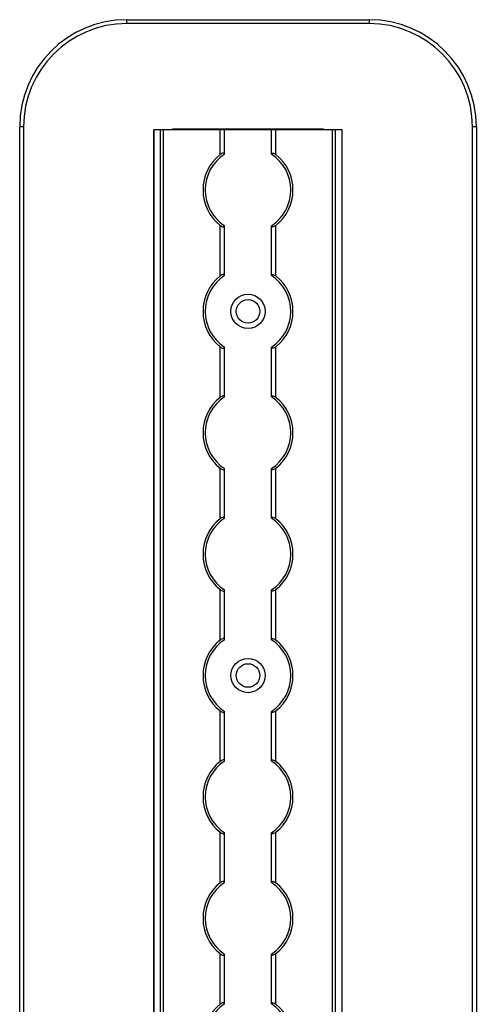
# Model space of a CAD drawing. Header units: millimetres. Extents: x -138 to 5612, y -1401 to 2631.
# Tile 72 of 120: x 3514 to 3620, y 1553 to 1782. Entities that reach past the tile are written whole.
import ezdxf

# ---------------------------------------------------------------- set-up
doc = ezdxf.new("R2010")
doc.units = ezdxf.units.MM

msp = doc.modelspace()

# ---------------------------------------------------------------- linework, layer by layer
at = {"color": 7, "linetype": 'Continuous', "lineweight": 25}
for p, q in [((3538.86, 1781.3), (3538.86, 1782.2)), ((3538.86, 1782.2), (3595.46, 1782.2)), ((3595.46, 1782.2), (3595.46, 1781.3)), ((3595.46, 1781.3), (3538.86, 1781.3)), ((3514.76, 1757.2), (3513.86, 1757.2)), ((3513.86, 567.5), (3513.86, 1757.2)), ((3514.76, 1757.2), (3514.76, 567.5)), ((3545.16, 1756.55), (3545.16, 568.05)), ((3589.16, 1756.55), (3545.16, 1756.55)), ((3545.19, 568.05), (3545.19, 1756.55)), ((3546.72, 568.05), (3546.72, 1756.55)), ((3547.43, 568.05), (3547.43, 1756.55)), ((3584.26, 1756.7), (3550.06, 1756.7)), ((3560.66, 1750.75), (3560.66, 1756.55)), ((3561.66, 1750.95), (3561.66, 1756.55)), ((3572.66, 1750.95), (3572.66, 1756.55)), ((3573.66, 1750.75), (3573.66, 1756.55)), ((3586.88, 568.05), (3586.88, 1756.55)), ((3587.59, 568.05), (3587.59, 1756.55)), ((3589.13, 568.05), (3589.13, 1756.55)), ((3589.16, 568.05), (3589.16, 1756.55)), ((3619.56, 567.5), (3619.56, 1757.2)), ((3620.46, 1757.2), (3619.56, 1757.2)), ((3620.46, 1757.2), (3620.46, 567.5)), ((3560.66, 1722.45), (3560.66, 1734.25)), ((3561.66, 1722.65), (3561.66, 1734.05)), ((3572.66, 1722.65), (3572.66, 1734.05)), ((3573.66, 1722.45), (3573.66, 1734.25)), ((3560.66, 1694.15), (3560.66, 1705.95)), ((3561.66, 1694.35), (3561.66, 1705.75)), ((3572.66, 1694.35), (3572.66, 1705.75)), ((3573.66, 1694.15), (3573.66, 1705.95)), ((3560.66, 1665.85), (3560.66, 1677.65)), ((3561.66, 1666.05), (3561.66, 1677.45)), ((3572.66, 1666.05), (3572.66, 1677.45)), ((3573.66, 1665.85), (3573.66, 1677.65)), ((3560.66, 1637.55), (3560.66, 1649.35)), ((3561.66, 1637.75), (3561.66, 1649.15)), ((3572.66, 1637.75), (3572.66, 1649.15)), ((3573.66, 1637.55), (3573.66, 1649.35)), ((3560.66, 1609.25), (3560.66, 1621.05)), ((3561.66, 1609.45), (3561.66, 1620.85)), ((3572.66, 1609.45), (3572.66, 1620.85)), ((3573.66, 1609.25), (3573.66, 1621.05)), ((3560.66, 1580.95), (3560.66, 1592.75)), ((3561.66, 1581.15), (3561.66, 1592.55)), ((3572.66, 1581.15), (3572.66, 1592.55)), ((3573.66, 1580.95), (3573.66, 1592.75)), ((3560.66, 1552.65), (3560.66, 1564.45)), ((3561.66, 1552.85), (3561.66, 1564.25)), ((3572.66, 1552.85), (3572.66, 1564.25)), ((3573.66, 1552.65), (3573.66, 1564.45))]:
    msp.add_line(p, q, dxfattribs=at)
for centre, radius in [((3567.16, 1714.2), 4), ((3567.16, 1714.2), 2.75), ((3567.16, 1629.3), 4), ((3567.16, 1629.3), 2.75)]:
    msp.add_circle(centre, radius, dxfattribs=at)
for centre, radius, start, end in [((3538.86, 1757.2), 25, 90, 180), ((3595.46, 1757.2), 25, 0, 90), ((3538.86, 1757.2), 24.1, 90, 180), ((3595.46, 1757.2), 24.1, 0, 90), ((3550.06, 1753.7), 3, 90, 108.1949), ((3584.26, 1753.7), 3, 71.8051, 90), ((3567.16, 1742.5), 10.5, 128.2466, 231.7534), ((3567.16, 1742.5), 10, 123.367, 236.633), ((3567.16, 1742.5), 10, 303.367, 56.633), ((3567.16, 1742.5), 10.5, 308.2466, 51.7534), ((3567.16, 1714.2), 10.5, 128.2466, 231.7534), ((3567.16, 1714.2), 10, 123.367, 236.633), ((3567.16, 1714.2), 10, 303.367, 56.633), ((3567.16, 1714.2), 10.5, 308.2466, 51.7534), ((3567.16, 1685.9), 10.5, 128.2466, 231.7534), ((3567.16, 1685.9), 10, 123.367, 236.633), ((3567.16, 1685.9), 10, 303.367, 56.633), ((3567.16, 1685.9), 10.5, 308.2466, 51.7534), ((3567.16, 1657.6), 10.5, 128.2466, 231.7534), ((3567.16, 1657.6), 10, 123.367, 236.633), ((3567.16, 1657.6), 10, 303.367, 56.633), ((3567.16, 1657.6), 10.5, 308.2466, 51.7534), ((3567.16, 1629.3), 10.5, 128.2466, 231.7534), ((3567.16, 1629.3), 10, 123.367, 236.633), ((3567.16, 1629.3), 10, 303.367, 56.633), ((3567.16, 1629.3), 10.5, 308.2466, 51.7534), ((3567.16, 1601), 10.5, 128.2466, 231.7534), ((3567.16, 1601), 10, 123.367, 236.633), ((3567.16, 1601), 10, 303.367, 56.633), ((3567.16, 1601), 10.5, 308.2466, 51.7534), ((3567.16, 1572.7), 10.5, 128.2466, 231.7534), ((3567.16, 1572.7), 10, 123.367, 236.633), ((3567.16, 1572.7), 10, 303.367, 56.633), ((3567.16, 1572.7), 10.5, 308.2466, 51.7534), ((3567.16, 1544.4), 10.5, 128.2466, 231.7534), ((3567.16, 1544.4), 10, 123.367, 236.633), ((3567.16, 1544.4), 10, 303.367, 56.633), ((3567.16, 1544.4), 10.5, 308.2466, 51.7534)]:
    msp.add_arc(centre, radius, start, end, dxfattribs=at)
for points, knots in [([(3561.66, 1750.95), (3561.66, 1750.99), (3561.65, 1751.01), (3561.62, 1751.06), (3561.6, 1751.08), (3561.53, 1751.12), (3561.44, 1751.13), (3561.24, 1751.09), (3561.12, 1751.04), (3560.89, 1750.91), (3560.77, 1750.83), (3560.66, 1750.75)], [0, 0, 0, 0, 0.125, 0.125, 0.25, 0.25, 0.5, 0.5, 0.75, 0.75, 1, 1, 1, 1]), ([(3572.66, 1750.95), (3572.66, 1750.99), (3572.66, 1751.01), (3572.69, 1751.06), (3572.71, 1751.08), (3572.79, 1751.12), (3572.87, 1751.13), (3573.07, 1751.09), (3573.19, 1751.04), (3573.43, 1750.91), (3573.54, 1750.83), (3573.66, 1750.75)], [0, 0, 0, 0, 0.125, 0.125, 0.25, 0.25, 0.5, 0.5, 0.75, 0.75, 1, 1, 1, 1]), ([(3560.66, 1734.25), (3560.77, 1734.17), (3560.88, 1734.09), (3561.12, 1733.96), (3561.24, 1733.91), (3561.44, 1733.87), (3561.52, 1733.88), (3561.63, 1733.93), (3561.66, 1733.98), (3561.66, 1734.05)], [0, 0, 0, 0, 0.25, 0.25, 0.5, 0.5, 0.75, 0.75, 1, 1, 1, 1]), ([(3573.66, 1734.25), (3573.55, 1734.17), (3573.43, 1734.09), (3573.19, 1733.96), (3573.07, 1733.91), (3572.87, 1733.87), (3572.79, 1733.88), (3572.68, 1733.93), (3572.66, 1733.98), (3572.66, 1734.05)], [0, 0, 0, 0, 0.25, 0.25, 0.5, 0.5, 0.75, 0.75, 1, 1, 1, 1]), ([(3561.66, 1722.65), (3561.66, 1722.69), (3561.65, 1722.71), (3561.62, 1722.76), (3561.6, 1722.78), (3561.53, 1722.82), (3561.44, 1722.83), (3561.24, 1722.79), (3561.12, 1722.74), (3560.89, 1722.61), (3560.77, 1722.53), (3560.66, 1722.45)], [0, 0, 0, 0, 0.125, 0.125, 0.25, 0.25, 0.5, 0.5, 0.75, 0.75, 1, 1, 1, 1]), ([(3572.66, 1722.65), (3572.66, 1722.69), (3572.66, 1722.71), (3572.69, 1722.76), (3572.71, 1722.78), (3572.79, 1722.82), (3572.87, 1722.83), (3573.07, 1722.79), (3573.19, 1722.74), (3573.43, 1722.61), (3573.54, 1722.53), (3573.66, 1722.45)], [0, 0, 0, 0, 0.125, 0.125, 0.25, 0.25, 0.5, 0.5, 0.75, 0.75, 1, 1, 1, 1]), ([(3560.66, 1705.95), (3560.77, 1705.87), (3560.88, 1705.79), (3561.12, 1705.66), (3561.24, 1705.61), (3561.44, 1705.57), (3561.52, 1705.58), (3561.63, 1705.63), (3561.66, 1705.68), (3561.66, 1705.75)], [0, 0, 0, 0, 0.25, 0.25, 0.5, 0.5, 0.75, 0.75, 1, 1, 1, 1]), ([(3573.66, 1705.95), (3573.55, 1705.87), (3573.43, 1705.79), (3573.19, 1705.66), (3573.07, 1705.61), (3572.87, 1705.57), (3572.79, 1705.58), (3572.68, 1705.63), (3572.66, 1705.68), (3572.66, 1705.75)], [0, 0, 0, 0, 0.25, 0.25, 0.5, 0.5, 0.75, 0.75, 1, 1, 1, 1]), ([(3561.66, 1694.35), (3561.66, 1694.39), (3561.65, 1694.41), (3561.62, 1694.46), (3561.6, 1694.48), (3561.53, 1694.52), (3561.44, 1694.53), (3561.24, 1694.49), (3561.12, 1694.44), (3560.89, 1694.31), (3560.77, 1694.23), (3560.66, 1694.15)], [0, 0, 0, 0, 0.125, 0.125, 0.25, 0.25, 0.5, 0.5, 0.75, 0.75, 1, 1, 1, 1]), ([(3572.66, 1694.35), (3572.66, 1694.39), (3572.66, 1694.41), (3572.69, 1694.46), (3572.71, 1694.48), (3572.79, 1694.52), (3572.87, 1694.53), (3573.07, 1694.49), (3573.19, 1694.44), (3573.43, 1694.31), (3573.54, 1694.23), (3573.66, 1694.15)], [0, 0, 0, 0, 0.125, 0.125, 0.25, 0.25, 0.5, 0.5, 0.75, 0.75, 1, 1, 1, 1]), ([(3560.66, 1677.65), (3560.77, 1677.57), (3560.88, 1677.49), (3561.12, 1677.36), (3561.24, 1677.31), (3561.44, 1677.27), (3561.52, 1677.28), (3561.63, 1677.33), (3561.66, 1677.38), (3561.66, 1677.45)], [0, 0, 0, 0, 0.25, 0.25, 0.5, 0.5, 0.75, 0.75, 1, 1, 1, 1]), ([(3573.66, 1677.65), (3573.55, 1677.57), (3573.43, 1677.49), (3573.19, 1677.36), (3573.07, 1677.31), (3572.87, 1677.27), (3572.79, 1677.28), (3572.68, 1677.33), (3572.66, 1677.38), (3572.66, 1677.45)], [0, 0, 0, 0, 0.25, 0.25, 0.5, 0.5, 0.75, 0.75, 1, 1, 1, 1]), ([(3561.66, 1666.05), (3561.66, 1666.09), (3561.65, 1666.11), (3561.62, 1666.16), (3561.6, 1666.18), (3561.53, 1666.22), (3561.44, 1666.23), (3561.24, 1666.19), (3561.12, 1666.14), (3560.89, 1666.01), (3560.77, 1665.93), (3560.66, 1665.85)], [0, 0, 0, 0, 0.125, 0.125, 0.25, 0.25, 0.5, 0.5, 0.75, 0.75, 1, 1, 1, 1]), ([(3572.66, 1666.05), (3572.66, 1666.09), (3572.66, 1666.11), (3572.69, 1666.16), (3572.71, 1666.18), (3572.79, 1666.22), (3572.87, 1666.23), (3573.07, 1666.19), (3573.19, 1666.14), (3573.43, 1666.01), (3573.54, 1665.93), (3573.66, 1665.85)], [0, 0, 0, 0, 0.125, 0.125, 0.25, 0.25, 0.5, 0.5, 0.75, 0.75, 1, 1, 1, 1]), ([(3560.66, 1649.35), (3560.77, 1649.27), (3560.88, 1649.19), (3561.12, 1649.06), (3561.24, 1649.01), (3561.44, 1648.97), (3561.52, 1648.98), (3561.63, 1649.03), (3561.66, 1649.08), (3561.66, 1649.15)], [0, 0, 0, 0, 0.25, 0.25, 0.5, 0.5, 0.75, 0.75, 1, 1, 1, 1]), ([(3573.66, 1649.35), (3573.55, 1649.27), (3573.43, 1649.19), (3573.19, 1649.06), (3573.07, 1649.01), (3572.87, 1648.97), (3572.79, 1648.98), (3572.68, 1649.03), (3572.66, 1649.08), (3572.66, 1649.15)], [0, 0, 0, 0, 0.25, 0.25, 0.5, 0.5, 0.75, 0.75, 1, 1, 1, 1]), ([(3561.66, 1637.75), (3561.66, 1637.79), (3561.65, 1637.81), (3561.62, 1637.86), (3561.6, 1637.88), (3561.53, 1637.92), (3561.44, 1637.93), (3561.24, 1637.89), (3561.12, 1637.84), (3560.89, 1637.71), (3560.77, 1637.63), (3560.66, 1637.55)], [0, 0, 0, 0, 0.125, 0.125, 0.25, 0.25, 0.5, 0.5, 0.75, 0.75, 1, 1, 1, 1]), ([(3572.66, 1637.75), (3572.66, 1637.79), (3572.66, 1637.81), (3572.69, 1637.86), (3572.71, 1637.88), (3572.79, 1637.92), (3572.87, 1637.93), (3573.07, 1637.89), (3573.19, 1637.84), (3573.43, 1637.71), (3573.54, 1637.63), (3573.66, 1637.55)], [0, 0, 0, 0, 0.125, 0.125, 0.25, 0.25, 0.5, 0.5, 0.75, 0.75, 1, 1, 1, 1]), ([(3560.66, 1621.05), (3560.77, 1620.97), (3560.88, 1620.89), (3561.12, 1620.76), (3561.24, 1620.71), (3561.44, 1620.67), (3561.52, 1620.68), (3561.63, 1620.73), (3561.66, 1620.78), (3561.66, 1620.85)], [0, 0, 0, 0, 0.25, 0.25, 0.5, 0.5, 0.75, 0.75, 1, 1, 1, 1]), ([(3573.66, 1621.05), (3573.55, 1620.97), (3573.43, 1620.89), (3573.19, 1620.76), (3573.07, 1620.71), (3572.87, 1620.67), (3572.79, 1620.68), (3572.68, 1620.73), (3572.66, 1620.78), (3572.66, 1620.85)], [0, 0, 0, 0, 0.25, 0.25, 0.5, 0.5, 0.75, 0.75, 1, 1, 1, 1]), ([(3561.66, 1609.45), (3561.66, 1609.49), (3561.65, 1609.51), (3561.62, 1609.56), (3561.6, 1609.58), (3561.53, 1609.62), (3561.44, 1609.63), (3561.24, 1609.59), (3561.12, 1609.54), (3560.89, 1609.41), (3560.77, 1609.33), (3560.66, 1609.25)], [0, 0, 0, 0, 0.125, 0.125, 0.25, 0.25, 0.5, 0.5, 0.75, 0.75, 1, 1, 1, 1]), ([(3572.66, 1609.45), (3572.66, 1609.49), (3572.66, 1609.51), (3572.69, 1609.56), (3572.71, 1609.58), (3572.79, 1609.62), (3572.87, 1609.63), (3573.07, 1609.59), (3573.19, 1609.54), (3573.43, 1609.41), (3573.54, 1609.33), (3573.66, 1609.25)], [0, 0, 0, 0, 0.125, 0.125, 0.25, 0.25, 0.5, 0.5, 0.75, 0.75, 1, 1, 1, 1]), ([(3560.66, 1592.75), (3560.77, 1592.67), (3560.88, 1592.59), (3561.12, 1592.46), (3561.24, 1592.41), (3561.44, 1592.37), (3561.52, 1592.38), (3561.63, 1592.43), (3561.66, 1592.48), (3561.66, 1592.55)], [0, 0, 0, 0, 0.25, 0.25, 0.5, 0.5, 0.75, 0.75, 1, 1, 1, 1]), ([(3573.66, 1592.75), (3573.55, 1592.67), (3573.43, 1592.59), (3573.19, 1592.46), (3573.07, 1592.41), (3572.87, 1592.37), (3572.79, 1592.38), (3572.68, 1592.43), (3572.66, 1592.48), (3572.66, 1592.55)], [0, 0, 0, 0, 0.25, 0.25, 0.5, 0.5, 0.75, 0.75, 1, 1, 1, 1]), ([(3561.66, 1581.15), (3561.66, 1581.19), (3561.65, 1581.21), (3561.62, 1581.26), (3561.6, 1581.28), (3561.53, 1581.32), (3561.44, 1581.33), (3561.24, 1581.29), (3561.12, 1581.24), (3560.89, 1581.11), (3560.77, 1581.03), (3560.66, 1580.95)], [0, 0, 0, 0, 0.125, 0.125, 0.25, 0.25, 0.5, 0.5, 0.75, 0.75, 1, 1, 1, 1]), ([(3572.66, 1581.15), (3572.66, 1581.19), (3572.66, 1581.21), (3572.69, 1581.26), (3572.71, 1581.28), (3572.79, 1581.32), (3572.87, 1581.33), (3573.07, 1581.29), (3573.19, 1581.24), (3573.43, 1581.11), (3573.54, 1581.03), (3573.66, 1580.95)], [0, 0, 0, 0, 0.125, 0.125, 0.25, 0.25, 0.5, 0.5, 0.75, 0.75, 1, 1, 1, 1]), ([(3560.66, 1564.45), (3560.77, 1564.37), (3560.88, 1564.29), (3561.12, 1564.16), (3561.24, 1564.11), (3561.44, 1564.07), (3561.52, 1564.08), (3561.63, 1564.13), (3561.66, 1564.18), (3561.66, 1564.25)], [0, 0, 0, 0, 0.25, 0.25, 0.5, 0.5, 0.75, 0.75, 1, 1, 1, 1]), ([(3573.66, 1564.45), (3573.55, 1564.37), (3573.43, 1564.29), (3573.19, 1564.16), (3573.07, 1564.11), (3572.87, 1564.07), (3572.79, 1564.08), (3572.68, 1564.13), (3572.66, 1564.18), (3572.66, 1564.25)], [0, 0, 0, 0, 0.25, 0.25, 0.5, 0.5, 0.75, 0.75, 1, 1, 1, 1]), ([(3561.66, 1552.85), (3561.66, 1552.89), (3561.65, 1552.91), (3561.62, 1552.96), (3561.6, 1552.98), (3561.53, 1553.02), (3561.44, 1553.03), (3561.24, 1552.99), (3561.12, 1552.94), (3560.89, 1552.81), (3560.77, 1552.73), (3560.66, 1552.65)], [0, 0, 0, 0, 0.125, 0.125, 0.25, 0.25, 0.5, 0.5, 0.75, 0.75, 1, 1, 1, 1]), ([(3572.66, 1552.85), (3572.66, 1552.89), (3572.66, 1552.91), (3572.69, 1552.96), (3572.71, 1552.98), (3572.79, 1553.02), (3572.87, 1553.03), (3573.07, 1552.99), (3573.19, 1552.94), (3573.43, 1552.81), (3573.54, 1552.73), (3573.66, 1552.65)], [0, 0, 0, 0, 0.125, 0.125, 0.25, 0.25, 0.5, 0.5, 0.75, 0.75, 1, 1, 1, 1])]:
    msp.add_open_spline(points, degree=3, knots=knots, dxfattribs=at)
for points in [[(3561.66, 1750.85), (3561.66, 1750.89), (3561.66, 1750.92), (3561.66, 1750.95)], [(3572.66, 1750.85), (3572.66, 1750.89), (3572.66, 1750.92), (3572.66, 1750.95)], [(3561.66, 1734.05), (3561.66, 1734.08), (3561.66, 1734.11), (3561.66, 1734.15)], [(3572.66, 1734.05), (3572.66, 1734.08), (3572.66, 1734.11), (3572.66, 1734.15)], [(3561.66, 1722.55), (3561.66, 1722.59), (3561.66, 1722.62), (3561.66, 1722.65)], [(3572.66, 1722.55), (3572.66, 1722.59), (3572.66, 1722.62), (3572.66, 1722.65)], [(3561.66, 1705.75), (3561.66, 1705.78), (3561.66, 1705.81), (3561.66, 1705.85)], [(3572.66, 1705.75), (3572.66, 1705.78), (3572.66, 1705.81), (3572.66, 1705.85)], [(3561.66, 1694.25), (3561.66, 1694.29), (3561.66, 1694.32), (3561.66, 1694.35)], [(3572.66, 1694.25), (3572.66, 1694.29), (3572.66, 1694.32), (3572.66, 1694.35)], [(3561.66, 1677.45), (3561.66, 1677.48), (3561.66, 1677.51), (3561.66, 1677.55)], [(3572.66, 1677.45), (3572.66, 1677.48), (3572.66, 1677.51), (3572.66, 1677.55)], [(3561.66, 1665.95), (3561.66, 1665.99), (3561.66, 1666.02), (3561.66, 1666.05)], [(3572.66, 1665.95), (3572.66, 1665.99), (3572.66, 1666.02), (3572.66, 1666.05)], [(3561.66, 1649.15), (3561.66, 1649.18), (3561.66, 1649.21), (3561.66, 1649.25)], [(3572.66, 1649.15), (3572.66, 1649.18), (3572.66, 1649.21), (3572.66, 1649.25)], [(3561.66, 1637.65), (3561.66, 1637.69), (3561.66, 1637.72), (3561.66, 1637.75)], [(3572.66, 1637.65), (3572.66, 1637.69), (3572.66, 1637.72), (3572.66, 1637.75)], [(3561.66, 1620.85), (3561.66, 1620.88), (3561.66, 1620.91), (3561.66, 1620.95)], [(3572.66, 1620.85), (3572.66, 1620.88), (3572.66, 1620.91), (3572.66, 1620.95)], [(3561.66, 1609.35), (3561.66, 1609.39), (3561.66, 1609.42), (3561.66, 1609.45)], [(3572.66, 1609.35), (3572.66, 1609.39), (3572.66, 1609.42), (3572.66, 1609.45)], [(3561.66, 1592.55), (3561.66, 1592.58), (3561.66, 1592.61), (3561.66, 1592.65)], [(3572.66, 1592.55), (3572.66, 1592.58), (3572.66, 1592.61), (3572.66, 1592.65)], [(3561.66, 1581.05), (3561.66, 1581.09), (3561.66, 1581.12), (3561.66, 1581.15)], [(3572.66, 1581.05), (3572.66, 1581.09), (3572.66, 1581.12), (3572.66, 1581.15)], [(3561.66, 1564.25), (3561.66, 1564.28), (3561.66, 1564.31), (3561.66, 1564.35)], [(3572.66, 1564.25), (3572.66, 1564.28), (3572.66, 1564.31), (3572.66, 1564.35)], [(3561.66, 1552.75), (3561.66, 1552.79), (3561.66, 1552.82), (3561.66, 1552.85)], [(3572.66, 1552.75), (3572.66, 1552.79), (3572.66, 1552.82), (3572.66, 1552.85)]]:
    msp.add_open_spline(points, degree=3, dxfattribs=at)

doc.saveas('drawing.dxf')
